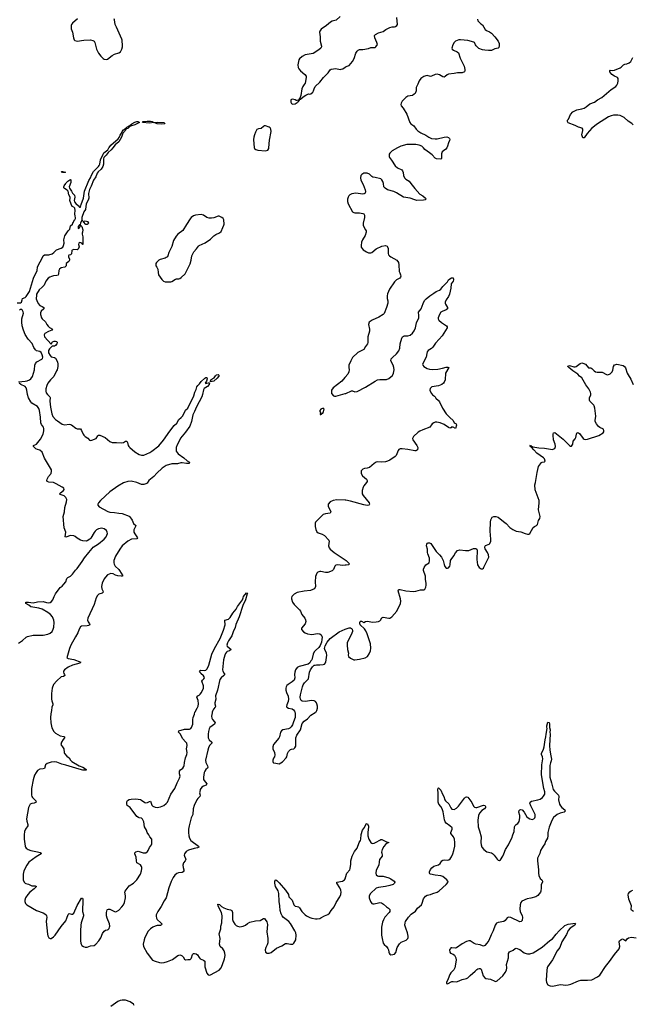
# Model space of a CAD drawing. Header units: inches. Extents: x 1174277 to 1307032, y 522670 to 678486.
# Tile 15 of 121: x 1214233 to 1225084, y 544825 to 562273. Entities that reach past the tile are written whole.
import ezdxf

# ---------------------------------------------------------------- set-up
doc = ezdxf.new("R2010")
doc.units = ezdxf.units.IN
doc.header["$MEASUREMENT"] = 0
for name, color, linetype in [('B2514', 7, 'Continuous'), ('B2515', 7, 'Continuous'), ('B2516', 7, 'Continuous'), ('B2524', 7, 'Continuous'), ('B2525', 7, 'Continuous'), ('B2526', 7, 'Continuous')]:
    doc.layers.add(name, color=color, linetype=linetype)

msp = doc.modelspace()

# ---------------------------------------------------------------- linework, layer by layer
at = {"layer": 'B2514', "color": 6}
for points, elevation in [([(1214790, 550000), (1214782, 549970), (1214777, 549910), (1214785, 549815), (1214804, 549724), (1214840, 549660), (1214870, 549627), (1214950, 549581), (1215012, 549572), (1215025, 549565), (1215026, 549550), (1215001, 549519), (1214972, 549470), (1214961, 549430), (1215005, 549370), (1215012, 549350), (1215019, 549290), (1215029, 549270), (1215070, 549225), (1215111, 549191), (1215134, 549150), (1215154, 549130), (1215289, 549049), (1215350, 549027), (1215383, 549010), (1215412, 548988), (1215408, 548972), (1215350, 548974), (1215285, 548990), (1215050, 549065), (1214979, 549079), (1214890, 549115), (1214850, 549120), (1214790, 549115), (1214719, 549090), (1214692, 549070), (1214670, 549006), (1214650, 548999), (1214590, 548994), (1214550, 548966), (1214525, 548935), (1214496, 548884), (1214470, 548801), (1214445, 548650), (1214444, 548530), (1214449, 548510), (1214462, 548490), (1214518, 548430), (1214522, 548410), (1214489, 548391), (1214450, 548383), (1214421, 548370), (1214404, 548350), (1214390, 548313), (1214353, 548113), (1214358, 548070), (1214380, 548010), (1214378, 547990), (1214333, 547930), (1214319, 547890), (1214311, 547830), (1214312, 547750), (1214328, 547630), (1214334, 547610), (1214350, 547590), (1214382, 547570), (1214430, 547550), (1214550, 547528), (1214596, 547516), (1214609, 547510), (1214616, 547490), (1214523, 547437), (1214397, 547343), (1214359, 547290), (1214309, 547190), (1214296, 547130), (1214292, 547070), (1214295, 547030), (1214310, 546988), (1214329, 546969), (1214343, 546963), (1214390, 546953), (1214450, 546927), (1214505, 546925), (1214533, 546910), (1214492, 546870), (1214411, 546810), (1214376, 546770), (1214337, 546710), (1214324, 546670), (1214324, 546644), (1214334, 546614), (1214360, 546590), (1214530, 546490), (1214650, 546445), (1214678, 546430), (1214700, 546410), (1214710, 546390), (1214712, 546370), (1214702, 546290), (1214724, 546070), (1214730, 546039), (1214750, 546002), (1214770, 545990), (1214790, 545991), (1214830, 546018), (1214862, 546050), (1214970, 546206), (1215050, 546307), (1215070, 546350), (1215090, 546417), (1215110, 546432), (1215150, 546421), (1215170, 546421), (1215190, 546439), (1215250, 546578), (1215330, 546706), (1215346, 546706), (1215353, 546693), (1215354, 546674), (1215346, 546470), (1215363, 546410), (1215362, 546390), (1215323, 546270), (1215316, 546230), (1215310, 546130), (1215310, 545950), (1215314, 545910), (1215321, 545890), (1215333, 545870), (1215362, 545850), (1215390, 545840), (1215430, 545839), (1215490, 545862), (1215550, 545869), (1215581, 545890), (1215634, 545950), (1215670, 546006), (1215701, 546079), (1215730, 546124), (1215750, 546138), (1215790, 546143), (1215802, 546150), (1215817, 546170), (1215825, 546190), (1215829, 546210), (1215825, 546250), (1215783, 546350), (1215772, 546392), (1215771, 546450), (1215783, 546497), (1215790, 546505), (1215807, 546513), (1215830, 546513), (1215910, 546469), (1215930, 546464), (1215950, 546467), (1215990, 546492), (1216045, 546550), (1216072, 546590), (1216089, 546630), (1216108, 546710), (1216108, 546750), (1216094, 546810), (1216099, 546830), (1216173, 546927), (1216249, 546971), (1216309, 547031), (1216371, 547130), (1216391, 547192), (1216399, 547230), (1216399, 547250), (1216393, 547270), (1216370, 547295), (1216310, 547332), (1216301, 547370), (1216298, 547430), (1216272, 547490), (1216273, 547510), (1216291, 547529), (1216330, 547538), (1216420, 547510), (1216450, 547507), (1216470, 547511), (1216496, 547530), (1216510, 547550), (1216530, 547602), (1216569, 547650), (1216575, 547670), (1216571, 547750), (1216539, 547790), (1216521, 547830), (1216492, 547872), (1216481, 547910), (1216446, 547970), (1216430, 548056), (1216410, 548106), (1216390, 548122), (1216350, 548128), (1216335, 548135), (1216310, 548156), (1216192, 548310), (1216138, 548350), (1216128, 548370), (1216129, 548411), (1216143, 548437), (1216170, 548453), (1216210, 548460), (1216290, 548464), (1216330, 548462), (1216370, 548452), (1216390, 548443), (1216450, 548400), (1216470, 548395), (1216497, 548403), (1216530, 548421), (1216550, 548422), (1216576, 548356), (1216590, 548338), (1216630, 548318), (1216670, 548313), (1216730, 548325), (1216787, 548350), (1216830, 548384), (1216849, 548410), (1216911, 548550), (1216980, 548650), (1217022, 548750), (1217065, 548830), (1217072, 548850), (1217073, 548870), (1217065, 548910), (1217065, 548955), (1217079, 548981), (1217124, 549010), (1217143, 549037), (1217148, 549052), (1217151, 549110), (1217168, 549192), (1217192, 549250), (1217202, 549290), (1217190, 549350), (1217198, 549410), (1217191, 549450), (1217178, 549470), (1217118, 549538), (1217081, 549610), (1217048, 549650), (1217051, 549669), (1217150, 549700), (1217242, 549698), (1217262, 549710), (1217277, 549730), (1217301, 549790), (1217300, 549870), (1217305, 549910), (1217331, 549969), (1217337, 550000)], 700), ([(1217645, 550000), (1217642, 549990), (1217632, 549930), (1217635, 549895), (1217647, 549870), (1217685, 549830), (1217694, 549810), (1217682, 549790), (1217603, 549730), (1217591, 549709), (1217578, 549662), (1217569, 549610), (1217571, 549550), (1217591, 549510), (1217634, 549470), (1217638, 549450), (1217595, 549410), (1217575, 549370), (1217564, 549330), (1217526, 549150), (1217530, 549110), (1217562, 549050), (1217567, 549030), (1217558, 549010), (1217530, 548988), (1217510, 548958), (1217501, 548930), (1217489, 548850), (1217490, 548810), (1217499, 548790), (1217548, 548730), (1217535, 548710), (1217487, 548690), (1217459, 548670), (1217432, 548630), (1217421, 548590), (1217420, 548570), (1217428, 548530), (1217426, 548510), (1217387, 548473), (1217370, 548450), (1217322, 548350), (1217308, 548290), (1217297, 548190), (1217270, 548128), (1217234, 547990), (1217225, 547930), (1217223, 547870), (1217229, 547810), (1217238, 547770), (1217264, 547730), (1217400, 547630), (1217409, 547610), (1217385, 547595), (1217325, 547585), (1217221, 547559), (1217184, 547530), (1217151, 547490), (1217148, 547470), (1217153, 547450), (1217172, 547410), (1217173, 547390), (1217164, 547370), (1217137, 547330), (1217124, 547290), (1217127, 547250), (1217140, 547210), (1217139, 547190), (1217126, 547170), (1217110, 547162), (1217044, 547156), (1217015, 547145), (1216984, 547116), (1216952, 547070), (1216918, 547003), (1216875, 546890), (1216827, 546713), (1216790, 546657), (1216739, 546561), (1216679, 546470), (1216651, 546410), (1216648, 546388), (1216657, 546350), (1216671, 546330), (1216735, 546270), (1216749, 546250), (1216747, 546233), (1216730, 546224), (1216670, 546219), (1216631, 546210), (1216589, 546190), (1216550, 546164), (1216510, 546124), (1216450, 546007), (1216437, 545970), (1216422, 545890), (1216427, 545850), (1216490, 545730), (1216584, 545610), (1216630, 545587), (1216710, 545566), (1216750, 545561), (1216790, 545564), (1216850, 545581), (1216939, 545621), (1216964, 545636), (1217010, 545675), (1217037, 545690), (1217070, 545699), (1217090, 545697), (1217110, 545687), (1217130, 545664), (1217150, 545626), (1217170, 545613), (1217210, 545619), (1217250, 545618), (1217270, 545634), (1217278, 545650), (1217295, 545710), (1217310, 545725), (1217330, 545728), (1217358, 545718), (1217380, 545700), (1217410, 545652), (1217430, 545629), (1217490, 545610), (1217510, 545590), (1217514, 545570), (1217511, 545510), (1217515, 545490), (1217550, 545379), (1217570, 545347), (1217590, 545342), (1217610, 545346), (1217767, 545433), (1217799, 545470), (1217827, 545530), (1217863, 545630), (1217870, 545690), (1217868, 545730), (1217855, 545775), (1217830, 545810), (1217783, 545850), (1217771, 545890), (1217783, 545990), (1217768, 546072), (1217796, 546164), (1217797, 546210), (1217811, 546270), (1217821, 546390), (1217810, 546450), (1217770, 546517), (1217746, 546570), (1217743, 546597), (1217750, 546602), (1217770, 546593), (1217810, 546559), (1217850, 546535), (1217910, 546511), (1217970, 546499), (1217989, 546489), (1218004, 546450), (1218003, 546330), (1218012, 546292), (1218044, 546244), (1218070, 546219), (1218090, 546208), (1218130, 546199), (1218190, 546208), (1218230, 546226), (1218270, 546259), (1218310, 546280), (1218410, 546307), (1218490, 546312), (1218550, 546345), (1218570, 546343), (1218583, 546330), (1218610, 546289), (1218622, 546242), (1218609, 546110), (1218626, 545990), (1218627, 545913), (1218619, 545881), (1218595, 545830), (1218584, 545790), (1218590, 545750), (1218614, 545734), (1218630, 545729), (1218650, 545730), (1218690, 545746), (1218780, 545820), (1218876, 545864), (1218939, 545901), (1218970, 545905), (1219030, 545890), (1219070, 545891), (1219091, 545909), (1219122, 545970), (1219129, 546050), (1219122, 546090), (1219107, 546130), (1219030, 546256), (1218999, 546290), (1218905, 546365), (1218885, 546390), (1218865, 546430), (1218848, 546490), (1218842, 546570), (1218827, 546647), (1218826, 546790), (1218813, 546833), (1218766, 546910), (1218751, 546969), (1218751, 547010), (1218770, 547030), (1218790, 547020), (1218830, 546980), (1218943, 546850), (1218993, 546773), (1219003, 546730), (1219010, 546717), (1219057, 546670), (1219090, 546587), (1219110, 546567), (1219150, 546560), (1219171, 546551), (1219190, 546532), (1219230, 546472), (1219291, 546411), (1219314, 546394), (1219370, 546365), (1219410, 546351), (1219470, 546340), (1219500, 546340), (1219547, 546347), (1219570, 546356), (1219630, 546391), (1219690, 546419), (1219719, 546441), (1219752, 546490), (1219804, 546550), (1219841, 546630), (1219905, 546730), (1219922, 546770), (1219926, 546810), (1219922, 546850), (1219904, 546890), (1219848, 546970), (1219852, 546988), (1219953, 547010), (1219986, 547030), (1220000, 547049)], 700), ([(1219109, 550000), (1219113, 549990), (1219115, 549955), (1219110, 549908), (1219086, 549830), (1219063, 549777), (1219039, 549741), (1219020, 549720), (1218995, 549705), (1218893, 549687), (1218869, 549671), (1218855, 549645), (1218833, 549567), (1218821, 549539), (1218728, 549430), (1218718, 549390), (1218719, 549350), (1218747, 549287), (1218755, 549245), (1218748, 549210), (1218730, 549185), (1218716, 549150), (1218716, 549130), (1218721, 549110), (1218730, 549103), (1218770, 549101), (1218830, 549087), (1218890, 549119), (1218955, 549190), (1218964, 549210), (1218974, 549270), (1218994, 549306), (1219030, 549339), (1219050, 549348), (1219090, 549351), (1219109, 549370), (1219122, 549398), (1219127, 549430), (1219123, 549530), (1219126, 549550), (1219145, 549595), (1219206, 549690), (1219239, 549801), (1219270, 549841), (1219330, 549886), (1219391, 549948), (1219465, 549995), (1219472, 550000)], 800), ([(1216263, 544803), (1216246, 544826), (1216190, 544871), (1216110, 544900), (1216050, 544901), (1216010, 544891), (1215970, 544875), (1215850, 544789)], 700)]:
    msp.add_lwpolyline(points, dxfattribs=dict(at, elevation=elevation))
at = {"layer": 'B2515', "color": 6}
for points, elevation in [([(1214190, 557257), (1214250, 557257), (1214263, 557270), (1214274, 557310), (1214284, 557330), (1214330, 557351), (1214350, 557368), (1214404, 557456), (1214477, 557690), (1214541, 557830), (1214550, 557887), (1214570, 557942), (1214618, 558022), (1214650, 558090), (1214670, 558104), (1214750, 558106), (1214810, 558126), (1214835, 558145), (1214884, 558196), (1214970, 558225), (1214996, 558244), (1215011, 558269), (1215022, 558310), (1215017, 558370), (1215030, 558441), (1215090, 558532), (1215119, 558561), (1215130, 558618), (1215170, 558651), (1215178, 558682), (1215190, 558691), (1215200, 558720), (1215210, 558729), (1215219, 558750), (1215223, 558770), (1215213, 558793), (1215210, 558830), (1215217, 558890), (1215210, 558930), (1215190, 558950), (1215165, 558965), (1215144, 559004), (1215122, 559070), (1215129, 559110), (1215126, 559130), (1215104, 559170), (1215092, 559232), (1215074, 559254), (1215024, 559284), (1215016, 559296), (1215013, 559310), (1215021, 559330), (1215051, 559370), (1215056, 559384), (1215086, 559414), (1215124, 559436), (1215130, 559443), (1215137, 559437), (1215140, 559410), (1215136, 559390), (1215108, 559312), (1215114, 559290), (1215153, 559233), (1215170, 559200), (1215203, 559163), (1215210, 559130), (1215199, 559070), (1215205, 559045), (1215230, 559014), (1215275, 558975), (1215290, 558949), (1215310, 558950), (1215322, 558998), (1215362, 559110), (1215383, 559237), (1215457, 559423), (1215489, 559470), (1215503, 559517), (1215538, 559582), (1215627, 559670), (1215642, 559690), (1215651, 559710), (1215665, 559790), (1215709, 559891), (1215726, 559914), (1215773, 559947), (1215792, 559968), (1215810, 560000)], 700), ([(1215883, 560000), (1215855, 559965), (1215801, 559919), (1215766, 559870), (1215724, 559830), (1215719, 559810), (1215717, 559710), (1215705, 559670), (1215677, 559623), (1215624, 559576), (1215608, 559552), (1215583, 559490), (1215539, 559430), (1215500, 559320), (1215470, 559263), (1215452, 559190), (1215455, 559110), (1215446, 559074), (1215408, 559010), (1215397, 558910), (1215370, 558870), (1215334, 558770), (1215331, 558750), (1215335, 558715), (1215352, 558708), (1215330, 558707), (1215309, 558669), (1215305, 558645), (1215311, 558631), (1215332, 558610), (1215351, 558551), (1215347, 558510), (1215339, 558490), (1215339, 558470), (1215354, 558426), (1215351, 558290), (1215348, 558290), (1215346, 558294), (1215346, 558306), (1215334, 558306), (1215316, 558316), (1215290, 558322), (1215278, 558310), (1215276, 558290), (1215286, 558250), (1215270, 558209), (1215250, 558195), (1215190, 558201), (1215162, 558190), (1215157, 558183), (1215150, 558124), (1215132, 558108), (1215102, 558098), (1215097, 558090), (1215097, 558070), (1215115, 558030), (1215114, 558010), (1215102, 557990), (1215055, 557950), (1215059, 557910), (1215031, 557890), (1214970, 557877), (1214936, 557850), (1214925, 557830), (1214922, 557770), (1214913, 557747), (1214890, 557740), (1214834, 557734), (1214796, 557724), (1214768, 557712), (1214736, 557690), (1214698, 557642), (1214665, 557570), (1214630, 557531), (1214576, 557484), (1214532, 557408), (1214528, 557390), (1214527, 557327), (1214536, 557296), (1214563, 557243), (1214590, 557207), (1214631, 557190), (1214662, 557170), (1214658, 557150), (1214615, 557105), (1214603, 557077), (1214604, 557050), (1214619, 556990), (1214631, 556970), (1214690, 556919), (1214716, 556870), (1214739, 556839), (1214761, 556821), (1214816, 556790), (1214802, 556770), (1214742, 556750), (1214676, 556710), (1214667, 556690), (1214670, 556652), (1214790, 556525), (1214817, 556563), (1214844, 556576), (1214870, 556576), (1214890, 556570), (1214895, 556555), (1214890, 556530), (1214870, 556501), (1214850, 556489), (1214810, 556490), (1214760, 556440), (1214742, 556410), (1214746, 556370), (1214770, 556320), (1214790, 556300), (1214847, 556287), (1214870, 556272), (1214901, 556210), (1214911, 556170), (1214908, 556130), (1214895, 556070), (1214886, 556050), (1214835, 555950), (1214777, 555890), (1214732, 555830), (1214715, 555790), (1214698, 555730), (1214697, 555690), (1214703, 555663), (1214724, 555630), (1214766, 555590), (1214770, 555577), (1214767, 555510), (1214776, 555404), (1214801, 555290), (1214822, 555242), (1214869, 555189), (1214902, 555162), (1214985, 555105), (1215030, 555093), (1215110, 555104), (1215130, 555101), (1215150, 555092), (1215230, 555033), (1215250, 555025), (1215310, 555020), (1215330, 554995), (1215355, 554930), (1215368, 554908), (1215390, 554884), (1215439, 554859), (1215470, 554821), (1215490, 554814), (1215510, 554819), (1215589, 554850), (1215619, 554901), (1215630, 554912), (1215650, 554908), (1215746, 554870), (1215830, 554800), (1215870, 554782), (1215950, 554782), (1216034, 554774), (1216070, 554783), (1216110, 554807), (1216130, 554807), (1216143, 554783), (1216157, 554730), (1216168, 554708), (1216183, 554690), (1216270, 554615), (1216350, 554565), (1216390, 554557), (1216430, 554557), (1216538, 554602), (1216576, 554624), (1216696, 554724), (1216781, 554819), (1216890, 554983), (1216970, 555080), (1217015, 555125), (1217053, 555190), (1217096, 555224), (1217114, 555246), (1217142, 555290), (1217170, 555355), (1217210, 555390), (1217319, 555610), (1217338, 555670), (1217360, 555720), (1217370, 555764), (1217387, 555790), (1217420, 555820), (1217450, 555860), (1217510, 555921), (1217530, 555931), (1217550, 555931), (1217551, 555911), (1217541, 555870), (1217516, 555830), (1217530, 555824), (1217546, 555834), (1217570, 555839), (1217590, 555838), (1217593, 555833), (1217589, 555810), (1217561, 555770), (1217503, 555737), (1217486, 555714), (1217473, 555630), (1217459, 555590), (1217367, 555413), (1217332, 555328), (1217302, 555270), (1217274, 555154), (1217244, 555070), (1217170, 554962), (1217082, 554858), (1217070, 554825), (1217022, 554738), (1217006, 554690), (1217004, 554644), (1217007, 554627), (1217022, 554602), (1217042, 554582), (1217143, 554510), (1217197, 554457), (1217239, 554430), (1217232, 554410), (1217190, 554406), (1217110, 554421), (1217090, 554421), (1217030, 554404), (1216930, 554400), (1216830, 554373), (1216756, 554324), (1216664, 554236), (1216610, 554178), (1216523, 554110), (1216490, 554061), (1216470, 554050), (1216430, 554038), (1216390, 554038), (1216309, 554070), (1216210, 554095), (1216150, 554091), (1216070, 554063), (1215970, 554005), (1215830, 553908), (1215663, 553750), (1215628, 553710), (1215619, 553690), (1215620, 553670), (1215643, 553643), (1215796, 553556), (1215830, 553547), (1215910, 553541), (1215990, 553526), (1216050, 553522), (1216170, 553478), (1216186, 553466), (1216224, 553404), (1216250, 553343), (1216291, 553311), (1216286, 553290), (1216255, 553230), (1216254, 553210), (1216257, 553190), (1216270, 553161), (1216321, 553090), (1216307, 553073), (1216215, 553065), (1216146, 553034), (1216050, 552949), (1216004, 552890), (1215930, 552764), (1215903, 552690), (1215899, 552650), (1215904, 552624), (1215925, 552590), (1215991, 552531), (1216045, 552450), (1216057, 552430), (1216050, 552411), (1216031, 552409), (1215970, 552417), (1215930, 552429), (1215890, 552451), (1215850, 552457), (1215817, 552450), (1215790, 552437), (1215750, 552396), (1215730, 552364), (1215696, 552290), (1215680, 552230), (1215686, 552190), (1215708, 552150), (1215713, 552127), (1215695, 552110), (1215633, 552090), (1215610, 552069), (1215590, 552030), (1215550, 551910), (1215442, 551670), (1215437, 551630), (1215445, 551605), (1215471, 551570), (1215473, 551550), (1215450, 551538), (1215430, 551534), (1215330, 551525), (1215310, 551513), (1215285, 551475), (1215261, 551410), (1215224, 551336), (1215141, 551190), (1215117, 551130), (1215070, 550967), (1215090, 550950), (1215190, 550933), (1215315, 550890), (1215301, 550870), (1215170, 550832), (1215090, 550798), (1215025, 550755), (1215009, 550730), (1215009, 550710), (1215014, 550690), (1215028, 550670), (1215031, 550649), (1215010, 550636), (1214970, 550626), (1214890, 550560), (1214834, 550490), (1214811, 550430), (1214798, 550330), (1214795, 550235), (1214801, 550201), (1214819, 550150), (1214818, 550130), (1214804, 550090), (1214798, 550030), (1214790, 550000)], 700), ([(1218389, 560000), (1218391, 559990), (1218413, 559973), (1218450, 559960), (1218590, 559947), (1218630, 559961), (1218646, 559990), (1218647, 560000)], 800), ([(1214213, 555853), (1214270, 555864), (1214330, 555866), (1214367, 555873), (1214409, 555891), (1214430, 555908), (1214459, 555950), (1214498, 556070), (1214499, 556150), (1214510, 556182), (1214537, 556210), (1214625, 556255), (1214638, 556270), (1214641, 556290), (1214633, 556333), (1214615, 556375), (1214590, 556395), (1214530, 556406), (1214510, 556422), (1214483, 556463), (1214453, 556533), (1214382, 556610), (1214330, 556694), (1214300, 556770), (1214279, 556850), (1214269, 556910), (1214272, 556970), (1214298, 557070), (1214295, 557095), (1214278, 557130), (1214270, 557138), (1214250, 557139), (1214230, 557124)], 700), ([(1220000, 555940), (1219990, 555930), (1219942, 555870), (1219784, 555750), (1219758, 555710), (1219754, 555674), (1219759, 555650), (1219790, 555608), (1219810, 555601), (1219830, 555601), (1220000, 555646)], 800), ([(1214210, 551222), (1214281, 551270), (1214350, 551333), (1214370, 551344), (1214470, 551364), (1214650, 551369), (1214730, 551383), (1214770, 551401), (1214806, 551430), (1214828, 551470), (1214838, 551510), (1214843, 551590), (1214840, 551630), (1214815, 551690), (1214780, 551730), (1214730, 551769), (1214629, 551830), (1214570, 551847), (1214430, 551869), (1214397, 551897), (1214342, 551930), (1214343, 551950), (1214350, 551953), (1214390, 551952), (1214470, 551938), (1214550, 551958), (1214650, 551964), (1214710, 551945), (1214750, 551942), (1214773, 551947), (1214798, 551962), (1214820, 551990), (1214844, 552050), (1214870, 552099), (1214932, 552190), (1214950, 552210), (1214987, 552233), (1215012, 552270), (1215049, 552310), (1215067, 552373), (1215088, 552390), (1215132, 552410), (1215170, 552447), (1215221, 552519), (1215250, 552550), (1215342, 552670), (1215383, 552737), (1215460, 552830), (1215515, 552905), (1215536, 552924), (1215630, 552987), (1215732, 553070), (1215763, 553110), (1215786, 553170), (1215785, 553190), (1215770, 553221), (1215730, 553250), (1215690, 553260), (1215630, 553249), (1215593, 553230), (1215568, 553210), (1215550, 553188), (1215492, 553088), (1215474, 553066), (1215430, 553037), (1215410, 553032), (1215350, 553039), (1215310, 553051), (1215250, 553087), (1215215, 553115), (1215190, 553125), (1215130, 553131), (1215050, 553100), (1215040, 553110), (1215052, 553190), (1215021, 553270), (1215005, 553470), (1215025, 553550), (1215032, 553630), (1215061, 553730), (1215066, 553770), (1215048, 553808), (1215018, 553838), (1214950, 553861), (1214938, 553870), (1214953, 553890), (1215010, 553930), (1215022, 553950), (1215012, 553970), (1214987, 553990), (1214878, 554050), (1214830, 554071), (1214750, 554076), (1214721, 554090), (1214715, 554110), (1214718, 554130), (1214745, 554175), (1214788, 554230), (1214798, 554270), (1214795, 554295), (1214670, 554500), (1214632, 554612), (1214590, 554642), (1214550, 554655), (1214521, 554670), (1214479, 554710), (1214476, 554724), (1214475, 554730), (1214530, 554750), (1214599, 554841), (1214648, 554930), (1214663, 554990), (1214663, 555030), (1214657, 555050), (1214621, 555101), (1214608, 555130), (1214604, 555230), (1214585, 555345), (1214570, 555385), (1214550, 555420), (1214450, 555478), (1214430, 555502), (1214389, 555570), (1214370, 555632), (1214362, 555710), (1214349, 555750), (1214330, 555770), (1214256, 555810), (1214224, 555830)], 700), ([(1220000, 553759), (1219850, 553763), (1219787, 553753), (1219734, 553730), (1219697, 553690), (1219695, 553670), (1219699, 553650), (1219742, 553550), (1219731, 553530), (1219650, 553519), (1219610, 553502), (1219529, 553430), (1219470, 553370), (1219465, 553350), (1219465, 553290), (1219479, 553239), (1219497, 553197), (1219519, 553179), (1219590, 553155), (1219630, 553134), (1219711, 553051), (1219717, 553030), (1219705, 552950), (1219715, 552915), (1219732, 552890), (1219801, 552830), (1220000, 552701)], 800), ([(1220000, 552604), (1219950, 552602), (1219870, 552612), (1219835, 552605), (1219818, 552590), (1219789, 552531), (1219770, 552508), (1219690, 552476), (1219650, 552477), (1219566, 552494), (1219547, 552493), (1219516, 552484), (1219497, 552463), (1219473, 552407), (1219464, 552310), (1219472, 552230), (1219467, 552210), (1219449, 552190), (1219426, 552174), (1219383, 552157), (1219270, 552144), (1219150, 552123), (1219093, 552090), (1219051, 552050), (1219046, 552030), (1219049, 552010), (1219067, 551950), (1219096, 551910), (1219190, 551818), (1219207, 551790), (1219230, 551730), (1219282, 551670), (1219298, 551638), (1219300, 551610), (1219290, 551570), (1219227, 551490), (1219225, 551465), (1219263, 551423), (1219288, 551408), (1219330, 551392), (1219410, 551380), (1219510, 551397), (1219550, 551390), (1219571, 551371), (1219584, 551350), (1219589, 551330), (1219587, 551290), (1219577, 551243), (1219555, 551185), (1219531, 551150), (1219470, 551096), (1219448, 551070), (1219430, 551030), (1219416, 550950), (1219407, 550930), (1219389, 550911), (1219370, 550879), (1219345, 550855), (1219186, 550814), (1219147, 550793), (1219119, 550750), (1219107, 550710), (1219102, 550670), (1219104, 550610), (1219095, 550570), (1219061, 550538), (1218986, 550494), (1218967, 550473), (1218956, 550450), (1218950, 550430), (1218950, 550390), (1218960, 550350), (1218987, 550287), (1218994, 550230), (1218989, 550190), (1218965, 550130), (1218962, 550102), (1218966, 550090), (1218994, 550074), (1219059, 550059), (1219086, 550046), (1219102, 550022), (1219109, 550000)], 800), ([(1217337, 550000), (1217339, 550010), (1217379, 550070), (1217395, 550110), (1217399, 550150), (1217394, 550210), (1217372, 550270), (1217390, 550290), (1217410, 550301), (1217430, 550320), (1217451, 550350), (1217488, 550430), (1217489, 550470), (1217460, 550550), (1217471, 550570), (1217497, 550590), (1217507, 550610), (1217501, 550630), (1217490, 550646), (1217440, 550690), (1217427, 550710), (1217420, 550730), (1217423, 550737), (1217436, 550744), (1217510, 550741), (1217532, 550748), (1217552, 550768), (1217585, 550835), (1217637, 551030), (1217684, 551130), (1217786, 551310), (1217845, 551455), (1217873, 551550), (1217875, 551570), (1217867, 551610), (1217869, 551631), (1217930, 551651), (1217960, 551680), (1218010, 551759), (1218070, 551830), (1218090, 551874), (1218178, 551990), (1218190, 552030), (1218200, 552050), (1218250, 552118), (1218270, 552110), (1218261, 552099), (1218230, 551992), (1218185, 551895), (1218121, 551690), (1218064, 551556), (1218050, 551505), (1218015, 551425), (1217990, 551356), (1217970, 551319), (1217932, 551268), (1217913, 551230), (1217905, 551190), (1217910, 551170), (1217976, 551110), (1217950, 551090), (1217910, 551078), (1217894, 551066), (1217878, 551042), (1217866, 551014), (1217846, 550930), (1217823, 550750), (1217829, 550729), (1217856, 550690), (1217864, 550670), (1217850, 550650), (1217800, 550610), (1217780, 550580), (1217739, 550390), (1217701, 550290), (1217705, 550230), (1217691, 550170), (1217691, 550150), (1217702, 550110), (1217700, 550100), (1217698, 550090), (1217666, 550054), (1217653, 550030), (1217645, 550000)], 700), ([(1219472, 550000), (1219483, 550010), (1219495, 550030), (1219508, 550070), (1219510, 550110), (1219499, 550150), (1219488, 550170), (1219470, 550190), (1219450, 550200), (1219410, 550207), (1219290, 550191), (1219239, 550199), (1219221, 550210), (1219207, 550230), (1219201, 550270), (1219205, 550310), (1219240, 550450), (1219254, 550486), (1219279, 550521), (1219346, 550590), (1219368, 550710), (1219386, 550754), (1219417, 550803), (1219448, 550832), (1219464, 550837), (1219490, 550841), (1219550, 550838), (1219610, 550846), (1219630, 550854), (1219650, 550874), (1219656, 550890), (1219673, 551010), (1219665, 551050), (1219636, 551110), (1219633, 551130), (1219643, 551177), (1219678, 551242), (1219733, 551307), (1219890, 551425), (1220000, 551470)], 800)]:
    msp.add_lwpolyline(points, dxfattribs=dict(at, elevation=elevation))
for points, elevation in [([(1214990, 559563), (1214969, 559571), (1214979, 559581), (1214998, 559582), (1215046, 559570), (1215030, 559565)], 700), ([(1215430, 558643), (1215404, 558644), (1215364, 558690), (1215364, 558696), (1215390, 558710), (1215435, 558695), (1215450, 558670), (1215444, 558656)], 700), ([(1217450, 558823), (1217350, 558810), (1217310, 558796), (1217273, 558770), (1217250, 558742), (1217190, 558641), (1217120, 558540), (1217035, 558470), (1217004, 558437), (1216960, 558360), (1216926, 558254), (1216875, 558150), (1216860, 558090), (1216850, 558072), (1216830, 558056), (1216810, 558047), (1216719, 558021), (1216697, 558010), (1216657, 557970), (1216646, 557950), (1216643, 557930), (1216647, 557910), (1216665, 557885), (1216680, 557850), (1216683, 557790), (1216694, 557750), (1216750, 557669), (1216781, 557641), (1216810, 557630), (1216855, 557625), (1216910, 557628), (1216930, 557635), (1216990, 557672), (1217010, 557678), (1217050, 557680), (1217070, 557688), (1217095, 557705), (1217164, 557770), (1217255, 557945), (1217273, 558010), (1217285, 558090), (1217303, 558137), (1217319, 558161), (1217367, 558210), (1217400, 558260), (1217412, 558270), (1217519, 558321), (1217610, 558384), (1217670, 558443), (1217710, 558467), (1217770, 558495), (1217799, 558521), (1217834, 558590), (1217849, 558630), (1217852, 558650), (1217849, 558729), (1217835, 558750), (1217814, 558770), (1217769, 558791), (1217750, 558790), (1217670, 558762), (1217630, 558755), (1217590, 558756), (1217550, 558770), (1217490, 558808)], 800), ([(1215298, 558638), (1215290, 558636), (1215281, 558619), (1215270, 558612), (1215270, 558572), (1215290, 558586), (1215305, 558610), (1215309, 558629)], 700), ([(1217615, 555855), (1217612, 555870), (1217624, 555896), (1217675, 555925), (1217701, 555959), (1217722, 555978), (1217750, 555986), (1217765, 555970), (1217755, 555950), (1217730, 555921), (1217670, 555867)], 700), ([(1219610, 555388), (1219570, 555374), (1219551, 555350), (1219552, 555332), (1219562, 555310), (1219554, 555290), (1219558, 555278), (1219570, 555274), (1219575, 555285), (1219610, 555314), (1219628, 555370)], 800)]:
    msp.add_lwpolyline(points, close=True, dxfattribs=dict(at, elevation=elevation))
at = {"layer": 'B2516', "color": 6}
for points, elevation in [([(1215258, 562290), (1215170, 562214), (1215152, 562190), (1215146, 562170), (1215143, 562130), (1215147, 562110), (1215168, 562050), (1215184, 561950), (1215196, 561916), (1215210, 561904), (1215250, 561894), (1215370, 561912), (1215490, 561914), (1215530, 561904), (1215550, 561890), (1215566, 561866), (1215596, 561750), (1215630, 561681), (1215670, 561627), (1215710, 561583), (1215730, 561571), (1215770, 561567), (1215790, 561575), (1215870, 561638), (1215910, 561659), (1215992, 561688), (1216016, 561704), (1216026, 561714), (1216043, 561750), (1216055, 561790), (1216055, 561810), (1216050, 561910), (1216044, 561930), (1215950, 562143), (1215924, 562190), (1215913, 562270), (1215907, 562287)], 800), ([(1219910, 562327), (1219836, 562264), (1219770, 562246), (1219739, 562230), (1219670, 562167), (1219576, 562104), (1219550, 562070), (1219545, 562050), (1219556, 561970), (1219557, 561890), (1219577, 561803), (1219577, 561790), (1219569, 561771), (1219530, 561740), (1219430, 561676), (1219395, 561665), (1219291, 561649), (1219238, 561622), (1219190, 561581), (1219178, 561562), (1219169, 561530), (1219162, 561470), (1219167, 561427), (1219179, 561399), (1219206, 561366), (1219284, 561304), (1219306, 561270), (1219310, 561250), (1219287, 561150), (1219274, 561126), (1219247, 561090), (1219230, 561050), (1219215, 560930), (1219197, 560883), (1219186, 560870), (1219184, 560856), (1219174, 560850), (1219182, 560842), (1219190, 560845), (1219198, 560862), (1219210, 560864), (1219255, 560905), (1219302, 560938), (1219350, 560956), (1219370, 560953), (1219390, 560958), (1219427, 560990), (1219440, 561010), (1219450, 561050), (1219469, 561091), (1219550, 561168), (1219616, 561250), (1219696, 561330), (1219730, 561384), (1219750, 561395), (1219830, 561405), (1219910, 561390), (1219930, 561393), (1219958, 561402), (1220000, 561431)], 800), ([(1215810, 560000), (1215816, 560010), (1215848, 560052), (1215976, 560164), (1215994, 560186), (1216010, 560229), (1216037, 560263), (1216050, 560294), (1216070, 560321), (1216090, 560335), (1216104, 560336), (1216110, 560350), (1216123, 560357), (1216131, 560370), (1216181, 560399), (1216220, 560430), (1216270, 560457), (1216307, 560467), (1216327, 560467), (1216357, 560450), (1216270, 560410), (1216195, 560385), (1216181, 560379), (1216150, 560347), (1216121, 560339), (1216103, 560317), (1216090, 560291), (1216061, 560259), (1216039, 560190), (1215989, 560110), (1215925, 560055), (1215883, 560000)], 700), ([(1218647, 560000), (1218657, 560137), (1218685, 560290), (1218682, 560330), (1218670, 560355), (1218650, 560371), (1218590, 560394), (1218570, 560393), (1218550, 560382), (1218510, 560347), (1218461, 560339), (1218436, 560324), (1218410, 560281), (1218390, 560233), (1218378, 560190), (1218374, 560150), (1218389, 560000)], 800)]:
    msp.add_lwpolyline(points, dxfattribs=dict(at, elevation=elevation))
for points, elevation in [([(1219070, 560864), (1219050, 560859), (1219038, 560850), (1219036, 560810), (1219045, 560790), (1219070, 560776), (1219110, 560779), (1219150, 560805), (1219160, 560820), (1219175, 560830), (1219178, 560838), (1219170, 560846), (1219150, 560838), (1219130, 560842), (1219110, 560853)], 800), ([(1216610, 560450), (1216670, 560457), (1216790, 560451), (1216805, 560430), (1216790, 560426), (1216750, 560421), (1216670, 560426), (1216610, 560450), (1216530, 560442), (1216406, 560450), (1216419, 560470), (1216490, 560476), (1216550, 560476), (1216579, 560470), (1216595, 560455)], 700)]:
    msp.add_lwpolyline(points, close=True, dxfattribs=dict(at, elevation=elevation))
at = {"layer": 'B2524', "color": 6, "elevation": 700}
for points in [[(1220000, 547049), (1220001, 547050), (1220020, 547130), (1220029, 547150), (1220079, 547210), (1220088, 547230), (1220100, 547310), (1220098, 547370), (1220121, 547450), (1220165, 547535), (1220211, 547590), (1220249, 547691), (1220270, 547730), (1220277, 547750), (1220284, 547836), (1220308, 547912), (1220343, 547957), (1220370, 548022), (1220390, 548032), (1220409, 547990), (1220411, 547970), (1220398, 547870), (1220398, 547810), (1220418, 547750), (1220453, 547693), (1220470, 547681), (1220490, 547677), (1220510, 547680), (1220550, 547696), (1220610, 547736), (1220630, 547743), (1220650, 547743), (1220730, 547703), (1220771, 547690), (1220741, 547679), (1220710, 547655), (1220681, 547619), (1220654, 547570), (1220644, 547524), (1220645, 547505), (1220656, 547470), (1220656, 547450), (1220609, 547390), (1220600, 547350), (1220596, 547290), (1220550, 547200), (1220541, 547150), (1220550, 547119), (1220570, 547101), (1220590, 547096), (1220670, 547095), (1220770, 547066), (1220810, 547050), (1220864, 547010), (1220877, 546990), (1220872, 546970), (1220850, 546950), (1220790, 546928), (1220710, 546910), (1220586, 546894), (1220550, 546883), (1220445, 546790), (1220425, 546750), (1220421, 546710), (1220446, 546646), (1220473, 546613), (1220490, 546605), (1220510, 546604), (1220590, 546624), (1220610, 546627), (1220641, 546621), (1220679, 546599), (1220730, 546550), (1220767, 546527), (1220787, 546507), (1220792, 546490), (1220789, 546470), (1220778, 546450), (1220701, 546370), (1220676, 546324), (1220659, 546281), (1220642, 546190), (1220640, 546050), (1220651, 545990), (1220672, 545910), (1220690, 545882), (1220730, 545847), (1220755, 545815), (1220764, 545790), (1220769, 545749), (1220779, 545730), (1220790, 545715), (1220810, 545704), (1220845, 545705), (1220870, 545713), (1220894, 545746), (1220920, 545830), (1220961, 545899), (1220990, 545924), (1221050, 545947), (1221077, 545963), (1221106, 545990), (1221114, 546010), (1221116, 546030), (1221104, 546090), (1221070, 546175), (1221058, 546230), (1221062, 546270), (1221069, 546290), (1221122, 546370), (1221170, 546422), (1221244, 546476), (1221280, 546530), (1221349, 546590), (1221363, 546617), (1221386, 546694), (1221419, 546741), (1221450, 546757), (1221511, 546769), (1221552, 546790), (1221630, 546815), (1221665, 546835), (1221790, 546950), (1221821, 546990), (1221816, 547010), (1221800, 547030), (1221730, 547091), (1221690, 547103), (1221592, 547112), (1221511, 547131), (1221499, 547139), (1221491, 547151), (1221490, 547170), (1221509, 547211), (1221534, 547246), (1221566, 547274), (1221650, 547296), (1221680, 547320), (1221713, 547367), (1221730, 547382), (1221750, 547385), (1221810, 547378), (1221835, 547385), (1221858, 547402), (1221884, 547436), (1221907, 547493), (1221925, 547550), (1221939, 547630), (1221941, 547690), (1221933, 547753), (1221918, 547790), (1221872, 547850), (1221870, 547870), (1221896, 547930), (1221891, 547950), (1221854, 547990), (1221790, 548035), (1221770, 548058), (1221756, 548096), (1221733, 548233), (1221716, 548290), (1221694, 548330), (1221660, 548370), (1221649, 548390), (1221644, 548410), (1221643, 548463), (1221647, 548567), (1221639, 548630), (1221645, 548655), (1221650, 548659), (1221670, 548646), (1221690, 548618), (1221720, 548550), (1221745, 548510), (1221764, 548450), (1221773, 548433), (1221836, 548376), (1221870, 548307), (1221890, 548286), (1221901, 548281), (1221930, 548278), (1221970, 548298), (1222005, 548335), (1222110, 548478), (1222130, 548496), (1222150, 548504), (1222170, 548494), (1222190, 548472), (1222240, 548400), (1222270, 548338), (1222290, 548321), (1222310, 548314), (1222330, 548314), (1222450, 548354), (1222470, 548350), (1222480, 548340), (1222487, 548330), (1222486, 548310), (1222467, 548290), (1222420, 548260), (1222379, 548210), (1222363, 548170), (1222347, 548090), (1222354, 547970), (1222380, 547900), (1222408, 547790), (1222402, 547690), (1222406, 547650), (1222420, 547610), (1222452, 547570), (1222510, 547529), (1222590, 547508), (1222610, 547498), (1222640, 547470), (1222690, 547396), (1222710, 547377), (1222730, 547373), (1222750, 547388), (1222790, 547449), (1222811, 547490), (1222839, 547570), (1222890, 547649), (1222914, 547706), (1222953, 547770), (1222966, 547830), (1222990, 547890), (1222999, 547970), (1223007, 547993), (1223026, 548013), (1223054, 548030), (1223078, 548062), (1223092, 548132), (1223090, 548170), (1223075, 548230), (1223081, 548259), (1223090, 548271), (1223105, 548275), (1223131, 548270), (1223170, 548231), (1223218, 548150), (1223237, 548130), (1223268, 548110), (1223310, 548101), (1223338, 548110), (1223356, 548130), (1223364, 548150), (1223361, 548190), (1223337, 548250), (1223285, 548345), (1223271, 548390), (1223274, 548410), (1223296, 548424), (1223410, 548447), (1223450, 548461), (1223491, 548490), (1223510, 548511), (1223533, 548550), (1223535, 548590), (1223520, 548650), (1223478, 548890), (1223483, 549070), (1223497, 549177), (1223492, 549212), (1223478, 549250), (1223478, 549270), (1223513, 549347), (1223526, 549390), (1223540, 549510), (1223555, 549565), (1223556, 549610), (1223578, 549710), (1223570, 549738), (1223570, 549758), (1223590, 549823), (1223610, 549816), (1223620, 549790), (1223616, 549730), (1223627, 549690), (1223624, 549650), (1223630, 549610), (1223620, 549410), (1223625, 549330), (1223640, 549230), (1223655, 549170), (1223650, 549139), (1223635, 549105), (1223626, 549054), (1223626, 548850), (1223656, 548750), (1223685, 548630), (1223704, 548604), (1223762, 548550), (1223777, 548530), (1223782, 548510), (1223777, 548450), (1223795, 548370), (1223810, 548342), (1223835, 548310), (1223890, 548270), (1223898, 548250), (1223878, 548230), (1223804, 548210), (1223753, 548190), (1223690, 548136), (1223660, 548080), (1223610, 547967), (1223589, 547870), (1223589, 547809), (1223582, 547770), (1223549, 547710), (1223537, 547670), (1223506, 547630), (1223490, 547595), (1223461, 547550), (1223445, 547495), (1223406, 547414), (1223403, 547370), (1223424, 547210), (1223422, 547150), (1223426, 547110), (1223450, 547055), (1223479, 547030), (1223494, 547010), (1223492, 546990), (1223469, 546950), (1223471, 546891), (1223467, 546830), (1223461, 546810), (1223410, 546752), (1223378, 546730), (1223290, 546707), (1223224, 546696), (1223130, 546655), (1223108, 546632), (1223096, 546590), (1223091, 546510), (1223101, 546470), (1223135, 546390), (1223140, 546370), (1223131, 546310), (1223114, 546290), (1223090, 546287), (1222930, 546362), (1222893, 546367), (1222870, 546355), (1222831, 546309), (1222809, 546291), (1222707, 546273), (1222679, 546261), (1222653, 546227), (1222622, 546130), (1222584, 546056), (1222544, 545956), (1222510, 545906), (1222470, 545866), (1222450, 545858), (1222430, 545861), (1222390, 545880), (1222310, 545890), (1222282, 545902), (1222230, 545939), (1222210, 545949), (1222190, 545952), (1222150, 545939), (1222070, 545894), (1221970, 545823), (1221950, 545820), (1221890, 545828), (1221870, 545824), (1221863, 545817), (1221849, 545790), (1221850, 545750), (1221864, 545730), (1221911, 545711), (1221934, 545694), (1221959, 545650), (1221965, 545610), (1221942, 545470), (1221924, 545436), (1221870, 545385), (1221850, 545354), (1221825, 545275), (1221791, 545210), (1221791, 545191), (1221810, 545190), (1221890, 545227), (1221911, 545231), (1221970, 545226), (1221990, 545230), (1222070, 545263), (1222150, 545280), (1222170, 545292), (1222210, 545336), (1222301, 545410), (1222330, 545440), (1222350, 545455), (1222370, 545460), (1222390, 545459), (1222405, 545445), (1222445, 545330), (1222470, 545297), (1222490, 545282), (1222570, 545273), (1222650, 545234), (1222670, 545232), (1222690, 545240), (1222789, 545331), (1222833, 545390), (1222854, 545430), (1222861, 545470), (1222858, 545530), (1222894, 545650), (1222892, 545728), (1222910, 545755), (1222973, 545787), (1223010, 545816), (1223030, 545820), (1223090, 545798), (1223170, 545736), (1223203, 545723), (1223230, 545718), (1223270, 545721), (1223330, 545740), (1223490, 545840), (1223625, 545955), (1223670, 545986), (1223734, 546070), (1223790, 546130), (1223890, 546219), (1223950, 546247), (1224070, 546262), (1224079, 546250), (1224069, 546230), (1223986, 546174), (1223949, 546131), (1223918, 546062), (1223839, 545930), (1223799, 545830), (1223754, 545770), (1223670, 545611), (1223585, 545490), (1223576, 545470), (1223568, 545430), (1223558, 545250), (1223564, 545210), (1223590, 545172), (1223610, 545159), (1223631, 545151), (1223670, 545148), (1223810, 545174), (1223905, 545165), (1223950, 545169), (1223997, 545183), (1224130, 545244), (1224170, 545255), (1224290, 545251), (1224370, 545257), (1224467, 545310), (1224510, 545342), (1224607, 545493), (1224679, 545581), (1224770, 545710), (1224853, 545807), (1224863, 545850), (1224849, 545930), (1224860, 545950), (1224885, 545975), (1224910, 545984), (1224921, 545981), (1224935, 545975), (1224970, 545948), (1224995, 545985), (1225017, 546003), (1225070, 546013), (1225150, 546003)], [(1225108, 546470), (1225070, 546495), (1225062, 546510), (1225072, 546570), (1225025, 546690), (1225013, 546767), (1225019, 546790), (1225041, 546819), (1225064, 546836), (1225094, 546846)]]:
    msp.add_lwpolyline(points, dxfattribs=at)
at = {"layer": 'B2525', "color": 6, "elevation": 800}
for points in [[(1220928, 560000), (1220830, 559946), (1220790, 559910), (1220780, 559890), (1220775, 559850), (1220783, 559830), (1220821, 559781), (1220885, 559685), (1220928, 559650), (1221002, 559610), (1221016, 559596), (1221026, 559566), (1221033, 559510), (1221050, 559469), (1221070, 559449), (1221130, 559414), (1221160, 559370), (1221230, 559282), (1221323, 559183), (1221375, 559150), (1221423, 559110), (1221427, 559090), (1221417, 559083), (1221385, 559075), (1221269, 559070), (1221230, 559078), (1221150, 559110), (1221030, 559130), (1220906, 559206), (1220858, 559230), (1220750, 559258), (1220705, 559285), (1220685, 559310), (1220678, 559370), (1220667, 559407), (1220650, 559433), (1220631, 559451), (1220530, 559477), (1220490, 559482), (1220470, 559495), (1220430, 559533), (1220390, 559554), (1220370, 559556), (1220329, 559551), (1220291, 559530), (1220276, 559510), (1220267, 559470), (1220273, 559430), (1220320, 559350), (1220355, 559255), (1220359, 559230), (1220350, 559200), (1220334, 559186), (1220310, 559182), (1220190, 559199), (1220114, 559186), (1220082, 559170), (1220062, 559150), (1220050, 559129), (1220040, 559090), (1220040, 559050), (1220050, 559010), (1220130, 558870), (1220150, 558858), (1220170, 558853), (1220250, 558850), (1220310, 558841), (1220330, 558830), (1220341, 558810), (1220339, 558770), (1220315, 558670), (1220316, 558630), (1220333, 558590), (1220360, 558550), (1220368, 558530), (1220368, 558510), (1220352, 558448), (1220308, 558372), (1220290, 558329), (1220281, 558270), (1220284, 558244), (1220297, 558217), (1220317, 558197), (1220377, 558157), (1220410, 558143), (1220450, 558140), (1220472, 558150), (1220550, 558210), (1220650, 558258), (1220710, 558273), (1220740, 558260), (1220751, 558250), (1220758, 558218), (1220759, 558130), (1220768, 558108), (1220786, 558086), (1220810, 558069), (1220912, 558012), (1220942, 557970), (1220951, 557931), (1220957, 557810), (1220964, 557784), (1220980, 557750), (1220982, 557730), (1220976, 557710), (1220965, 557695), (1220910, 557662), (1220870, 557628), (1220781, 557499), (1220747, 557413), (1220740, 557380), (1220743, 557330), (1220754, 557290), (1220754, 557250), (1220732, 557170), (1220692, 557068), (1220673, 557050), (1220597, 557003), (1220478, 556950), (1220424, 556910), (1220412, 556870), (1220429, 556790), (1220428, 556752), (1220401, 556650), (1220400, 556550), (1220392, 556528), (1220358, 556482), (1220328, 556430), (1220306, 556414), (1220225, 556375), (1220130, 556286), (1220097, 556230), (1220066, 556150), (1220063, 556110), (1220069, 556070), (1220063, 556030), (1220047, 555990), (1220000, 555940)], [(1221798, 560000), (1221780, 559980), (1221738, 559950), (1221718, 559930), (1221705, 559895), (1221702, 559870), (1221706, 559814), (1221690, 559800), (1221615, 559810), (1221590, 559821), (1221537, 559877), (1221495, 559915), (1221411, 559971), (1221388, 560000)], [(1220000, 555646), (1220010, 555649), (1220110, 555695), (1220130, 555694), (1220170, 555681), (1220210, 555686), (1220360, 555760), (1220531, 555869), (1220570, 555889), (1220610, 555899), (1220670, 555894), (1220730, 555898), (1220770, 555913), (1220810, 555943), (1220834, 555970), (1220855, 556010), (1220864, 556070), (1220860, 556110), (1220850, 556149), (1220808, 556230), (1220816, 556264), (1220834, 556286), (1220910, 556350), (1220950, 556407), (1220965, 556450), (1220972, 556530), (1221004, 556630), (1221015, 556650), (1221030, 556662), (1221050, 556670), (1221110, 556672), (1221150, 556683), (1221190, 556715), (1221222, 556758), (1221243, 556810), (1221262, 556898), (1221302, 556990), (1221306, 557030), (1221299, 557090), (1221343, 557150), (1221378, 557242), (1221405, 557295), (1221432, 557328), (1221500, 557380), (1221570, 557425), (1221610, 557457), (1221670, 557481), (1221690, 557495), (1221730, 557545), (1221813, 557630), (1221830, 557661), (1221850, 557683), (1221882, 557698), (1221910, 557696), (1221920, 557670), (1221919, 557661), (1221910, 557639), (1221876, 557590), (1221870, 557518), (1221847, 557410), (1221829, 557370), (1221786, 557310), (1221771, 557270), (1221770, 557250), (1221775, 557230), (1221812, 557170), (1221810, 557150), (1221787, 557130), (1221717, 557103), (1221692, 557088), (1221667, 557050), (1221643, 556990), (1221643, 556970), (1221655, 556950), (1221706, 556906), (1221793, 556850), (1221807, 556830), (1221805, 556810), (1221717, 556670), (1221666, 556610), (1221597, 556543), (1221550, 556468), (1221530, 556449), (1221470, 556410), (1221452, 556390), (1221442, 556358), (1221432, 556290), (1221370, 556170), (1221374, 556150), (1221391, 556130), (1221450, 556091), (1221490, 556077), (1221550, 556075), (1221638, 556082), (1221725, 556095), (1221790, 556118), (1221817, 556117), (1221836, 556110), (1221773, 556010), (1221767, 555893), (1221752, 555848), (1221739, 555830), (1221711, 555810), (1221653, 555787), (1221535, 555765), (1221505, 555735), (1221497, 555710), (1221502, 555690), (1221528, 555650), (1221548, 555628), (1221582, 555602), (1221593, 555590), (1221604, 555564), (1221650, 555525), (1221670, 555499), (1221722, 555390), (1221790, 555286), (1221850, 555222), (1221910, 555170), (1221930, 555127), (1221963, 555110), (1221970, 555090), (1221950, 555027), (1221910, 555055), (1221890, 555056), (1221877, 555043), (1221862, 555038), (1221850, 555037), (1221830, 555044), (1221750, 555101), (1221683, 555130), (1221620, 555140), (1221590, 555138), (1221571, 555130), (1221542, 555110), (1221496, 555050), (1221373, 555007), (1221319, 554981), (1221290, 554961), (1221210, 554887), (1221193, 554850), (1221195, 554830), (1221270, 554730), (1221286, 554690), (1221279, 554650), (1221264, 554636), (1221250, 554630), (1221230, 554630), (1221110, 554656), (1221010, 554670), (1220970, 554666), (1220950, 554655), (1220939, 554641), (1220899, 554550), (1220883, 554530), (1220790, 554469), (1220750, 554449), (1220710, 554439), (1220650, 554434), (1220570, 554436), (1220550, 554431), (1220510, 554410), (1220430, 554338), (1220390, 554324), (1220341, 554319), (1220310, 554310), (1220291, 554290), (1220284, 554276), (1220279, 554250), (1220282, 554230), (1220305, 554190), (1220376, 554130), (1220388, 554110), (1220388, 554090), (1220376, 554070), (1220327, 554013), (1220315, 553990), (1220298, 553930), (1220298, 553890), (1220302, 553870), (1220319, 553839), (1220422, 553710), (1220432, 553690), (1220424, 553676), (1220416, 553670), (1220390, 553667), (1220326, 553674), (1220090, 553742), (1220010, 553759), (1220000, 553759)], [(1220000, 551470), (1220050, 551490), (1220070, 551496), (1220094, 551494), (1220110, 551487), (1220122, 551470), (1220127, 551450), (1220126, 551430), (1220107, 551373), (1220049, 551270), (1220036, 551230), (1220031, 551190), (1220040, 551110), (1220055, 551050), (1220053, 551010), (1220058, 550990), (1220090, 550959), (1220150, 550930), (1220170, 550927), (1220250, 550940), (1220350, 550966), (1220393, 550990), (1220425, 551035), (1220449, 551090), (1220455, 551135), (1220446, 551210), (1220389, 551389), (1220363, 551443), (1220338, 551478), (1220266, 551550), (1220257, 551570), (1220257, 551590), (1220265, 551610), (1220270, 551616), (1220290, 551614), (1220330, 551593), (1220359, 551610), (1220386, 551614), (1220490, 551598), (1220550, 551601), (1220589, 551611), (1220610, 551622), (1220625, 551635), (1220650, 551674), (1220670, 551683), (1220771, 551669), (1220790, 551670), (1220822, 551690), (1220914, 551790), (1220978, 551930), (1220985, 551970), (1220980, 552010), (1220937, 552150), (1220942, 552170), (1220950, 552176), (1220970, 552177), (1221070, 552154), (1221210, 552142), (1221250, 552147), (1221330, 552168), (1221390, 552170), (1221410, 552183), (1221430, 552218), (1221436, 552250), (1221436, 552290), (1221424, 552350), (1221419, 552410), (1221386, 552510), (1221383, 552537), (1221395, 552565), (1221430, 552610), (1221489, 552650), (1221494, 552686), (1221490, 552730), (1221461, 552810), (1221457, 552830), (1221454, 552890), (1221440, 552950), (1221443, 552977), (1221450, 552995), (1221470, 553005), (1221490, 553005), (1221513, 552993), (1221608, 552848), (1221671, 552791), (1221707, 552747), (1221736, 552690), (1221750, 552621), (1221765, 552585), (1221790, 552554), (1221810, 552551), (1221830, 552557), (1221850, 552587), (1221857, 552610), (1221867, 552690), (1221876, 552710), (1221921, 552770), (1221953, 552827), (1221990, 552865), (1222030, 552879), (1222130, 552865), (1222170, 552865), (1222190, 552869), (1222270, 552900), (1222310, 552905), (1222328, 552890), (1222336, 552870), (1222329, 552710), (1222344, 552610), (1222370, 552567), (1222410, 552539), (1222430, 552541), (1222446, 552554), (1222457, 552570), (1222541, 552750), (1222538, 552790), (1222520, 552830), (1222478, 552898), (1222473, 552910), (1222472, 552930), (1222487, 552953), (1222550, 552980), (1222562, 552990), (1222578, 553030), (1222580, 553070), (1222569, 553210), (1222571, 553370), (1222578, 553410), (1222594, 553446), (1222604, 553456), (1222630, 553469), (1222650, 553472), (1222670, 553471), (1222710, 553457), (1222800, 553380), (1222850, 553345), (1222917, 553277), (1222970, 553241), (1223030, 553212), (1223110, 553196), (1223187, 553167), (1223230, 553156), (1223250, 553155), (1223270, 553167), (1223328, 553272), (1223350, 553290), (1223390, 553310), (1223403, 553330), (1223424, 553396), (1223447, 553433), (1223453, 553467), (1223425, 553590), (1223434, 553710), (1223432, 553750), (1223364, 553944), (1223358, 554030), (1223369, 554071), (1223399, 554250), (1223425, 554355), (1223456, 554404), (1223476, 554424), (1223490, 554430), (1223530, 554437), (1223543, 554450), (1223530, 554490), (1223511, 554510), (1223394, 554594), (1223338, 554650), (1223299, 554699), (1223277, 554710), (1223279, 554719), (1223269, 554730), (1223282, 554722), (1223290, 554726), (1223296, 554716), (1223310, 554712), (1223322, 554702), (1223430, 554683), (1223530, 554680), (1223670, 554659), (1223694, 554666), (1223710, 554677), (1223726, 554710), (1223719, 554750), (1223691, 554830), (1223681, 554910), (1223681, 554930), (1223688, 554952), (1223710, 554957), (1223862, 554842), (1223971, 554730), (1223990, 554715), (1224010, 554714), (1224030, 554750), (1224036, 554804), (1224070, 554847), (1224083, 554870), (1224098, 554930), (1224110, 554955), (1224130, 554953), (1224150, 554937), (1224214, 554854), (1224230, 554839), (1224250, 554832), (1224290, 554838), (1224493, 554907), (1224569, 554950), (1224579, 554970), (1224583, 554990), (1224574, 555014), (1224510, 555048), (1224486, 555066), (1224450, 555110), (1224427, 555150), (1224426, 555170), (1224440, 555250), (1224420, 555390), (1224410, 555430), (1224402, 555442), (1224335, 555510), (1224325, 555530), (1224326, 555570), (1224347, 555627), (1224350, 555650), (1224345, 555670), (1224315, 555730), (1224260, 555800), (1224189, 555929), (1224150, 555955), (1224119, 555990), (1224030, 556049), (1223958, 556110), (1223944, 556130), (1223945, 556135), (1223970, 556142), (1224050, 556120), (1224070, 556121), (1224091, 556129), (1224159, 556181), (1224190, 556190), (1224210, 556189), (1224257, 556170), (1224310, 556105), (1224350, 556101), (1224370, 556092), (1224408, 556048), (1224430, 556030), (1224464, 556024), (1224529, 556029), (1224550, 556025), (1224625, 555985), (1224650, 555981), (1224690, 555997), (1224728, 556032), (1224740, 556060), (1224753, 556127), (1224770, 556154), (1224790, 556165), (1224810, 556168), (1224923, 556143), (1224949, 556129), (1224966, 556106), (1224995, 556010), (1225010, 555977), (1225060, 555900), (1225102, 555810)], [(1220000, 552701), (1220018, 552690), (1220076, 552630), (1220055, 552610), (1220015, 552605), (1220000, 552604)]]:
    msp.add_lwpolyline(points, dxfattribs=at)
at = {"layer": 'B2526', "color": 6, "elevation": 800}
for points in [[(1220000, 561431), (1220017, 561443), (1220070, 561459), (1220128, 561532), (1220155, 561585), (1220190, 561679), (1220208, 561712), (1220228, 561732), (1220250, 561742), (1220310, 561744), (1220410, 561763), (1220450, 561779), (1220470, 561782), (1220510, 561777), (1220530, 561781), (1220544, 561790), (1220572, 561832), (1220562, 561870), (1220521, 561950), (1220520, 561990), (1220535, 562010), (1220590, 562039), (1220670, 562065), (1220721, 562099), (1220790, 562135), (1220830, 562145), (1220870, 562146), (1220890, 562152), (1220914, 562170), (1220924, 562190), (1220914, 562314)], [(1222341, 562281), (1222350, 562255), (1222402, 562202), (1222430, 562180), (1222480, 562100), (1222502, 562082), (1222557, 562057), (1222590, 562034), (1222650, 561967), (1222706, 561890), (1222725, 561850), (1222727, 561810), (1222719, 561781), (1222709, 561771), (1222650, 561758), (1222590, 561728), (1222535, 561725), (1222470, 561732), (1222430, 561740), (1222364, 561764), (1222316, 561810), (1222304, 561830), (1222291, 561870), (1222276, 561876), (1222170, 561905), (1222043, 561917), (1222010, 561915), (1221950, 561893), (1221929, 561870), (1221907, 561830), (1221890, 561770), (1221893, 561750), (1221915, 561730), (1221984, 561704), (1222005, 561685), (1222036, 561590), (1222107, 561450), (1222120, 561390), (1222120, 561370), (1222110, 561350), (1222070, 561330), (1221990, 561331), (1221930, 561317), (1221830, 561307), (1221804, 561296), (1221770, 561266), (1221750, 561256), (1221730, 561258), (1221670, 561297), (1221630, 561310), (1221590, 561304), (1221530, 561271), (1221510, 561267), (1221450, 561283), (1221430, 561280), (1221390, 561264), (1221341, 561230), (1221310, 561190), (1221286, 561130), (1221255, 561070), (1221254, 561010), (1221236, 560964), (1221223, 560950), (1221190, 560932), (1221110, 560917), (1221070, 560895), (1221006, 560830), (1220988, 560792), (1220985, 560770), (1220990, 560746), (1221025, 560705), (1221090, 560599), (1221142, 560450), (1221159, 560430), (1221215, 560390), (1221257, 560330), (1221284, 560304), (1221337, 560270), (1221426, 560226), (1221481, 560190), (1221530, 560169), (1221590, 560159), (1221630, 560161), (1221753, 560193), (1221798, 560198), (1221830, 560188), (1221845, 560170), (1221850, 560156), (1221846, 560130), (1221826, 560090), (1221811, 560029), (1221799, 560001), (1221798, 560000)], [(1225101, 560410), (1225075, 560435), (1225010, 560472), (1224938, 560538), (1224870, 560574), (1224830, 560583), (1224750, 560580), (1224709, 560571), (1224665, 560550), (1224470, 560426), (1224368, 560352), (1224284, 560256), (1224230, 560178), (1224210, 560180), (1224191, 560230), (1224207, 560310), (1224206, 560330), (1224195, 560350), (1224130, 560368), (1224070, 560399), (1223950, 560446), (1223939, 560470), (1223938, 560490), (1223952, 560510), (1223989, 560590), (1224030, 560639), (1224102, 560678), (1224189, 560691), (1224230, 560706), (1224270, 560730), (1224330, 560780), (1224413, 560810), (1224470, 560850), (1224546, 560894), (1224710, 561038), (1224790, 561090), (1224810, 561110), (1224826, 561150), (1224836, 561190), (1224836, 561230), (1224823, 561250), (1224769, 561269), (1224722, 561302), (1224688, 561350), (1224684, 561370), (1224690, 561379), (1224730, 561374), (1224770, 561381), (1224870, 561421), (1224890, 561434), (1224930, 561472), (1224950, 561483), (1224990, 561490), (1225031, 561509), (1225056, 561530), (1225095, 561605)], [(1221388, 560000), (1221380, 560010), (1221358, 560030), (1221312, 560050), (1221250, 560060), (1221090, 560061), (1220987, 560033), (1220928, 560000)]]:
    msp.add_lwpolyline(points, dxfattribs=at)

doc.saveas('drawing.dxf')
